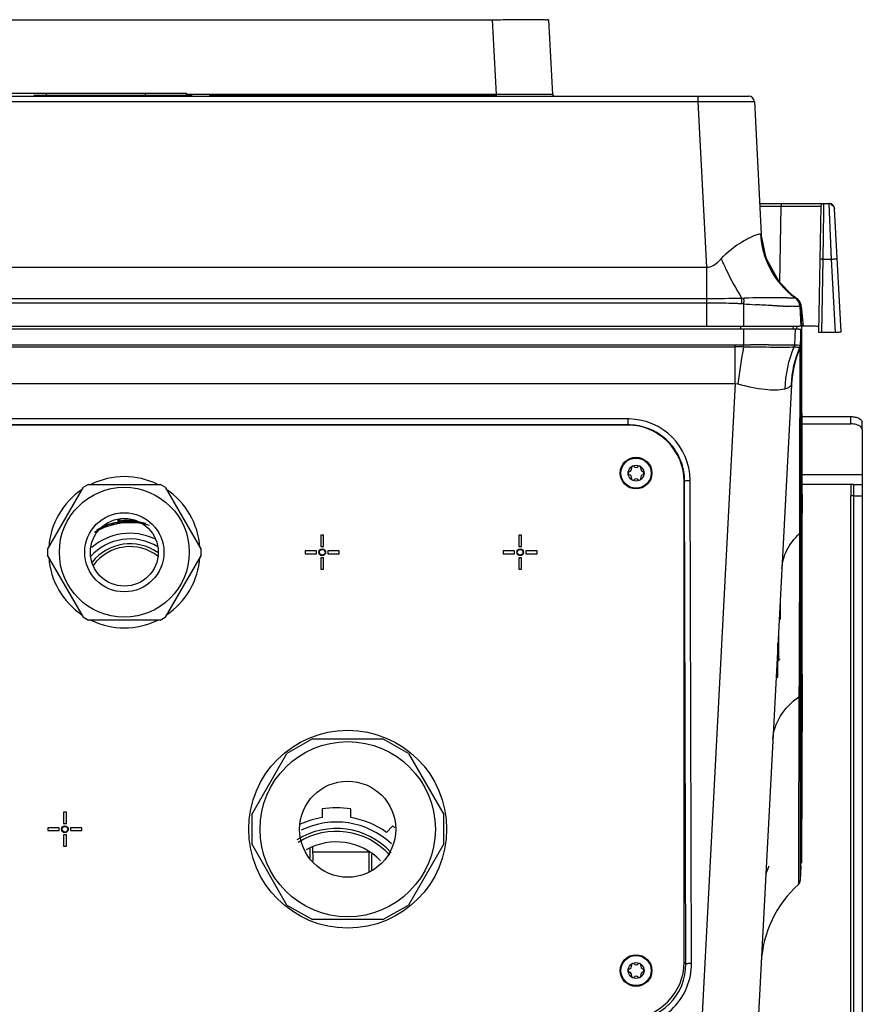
# Model space of a CAD drawing. Header units: millimetres. Extents: x 0 to 3364, y 0 to 2378.
# Tile 6 of 36: x 1507 to 1656, y 317 to 491. Entities that reach past the tile are written whole.
import ezdxf

# ---------------------------------------------------------------- set-up
doc = ezdxf.new("R2010")
doc.units = ezdxf.units.MM
doc.header["$LTSCALE"] = 185.02
doc.layers.add('00_COMPONENTS', color=7, linetype='CONTINUOUS')

msp = doc.modelspace()

# ---------------------------------------------------------------- linework, layer by layer
at = {"layer": '00_COMPONENTS', "color": 9, "linetype": 'CONTINUOUS'}
for p, q in [((1450.83, 490.87), (1590.91, 490.87)), ((1590.91, 490.87), (1591.6, 477.63)), ((1512.12, 477.45), (1512.12, 477.85)), ((1529.62, 477.45), (1529.62, 477.85)), ((1591.6, 477.63), (1536.87, 477.63)), ((1544.57, 477.35), (1544.57, 477.55)), ((1588.57, 477.35), (1588.57, 477.55)), ((1591.6, 477.63), (1591.6, 477.35)), ((1593.83, 477.63), (1591.6, 477.63)), ((1594.86, 477.63), (1593.83, 477.63)), ((1596.56, 477.63), (1594.86, 477.63)), ((1627.3, 477.35), (1627.3, 476.4)), ((1414.45, 476.4), (1627.3, 476.4)), ((1627.3, 476.4), (1628.83, 447.09)), ((1642.03, 458.35), (1642.03, 457.86)), ((1649.53, 458.16), (1649.51, 457.04)), ((1649.53, 458.35), (1649.53, 458.16)), ((1650.49, 458.34), (1650.48, 458.35)), ((1650.55, 456.9), (1650.49, 458.34)), ((1638.26, 457.86), (1642.03, 457.86)), ((1641.8, 444.37), (1642.03, 457.86)), ((1642.03, 457.86), (1649.03, 457.86)), ((1649.51, 457.04), (1649.37, 448.52)), ((1650.95, 448.52), (1650.55, 456.9)), ((1638.49, 452.95), (1638.51, 452.93)), ((1649.37, 448.52), (1649.14, 435.51)), ((1649.37, 448.52), (1650.95, 448.52)), ((1651.63, 435.51), (1650.95, 448.52)), ((1412.91, 447.09), (1628.83, 447.09)), ((1628.83, 447.09), (1628.83, 436.65)), ((1628.83, 441.49), (1412.91, 441.49)), ((1628.83, 440.74), (1412.91, 440.74)), ((1635.06, 440.62), (1635.08, 441.27)), ((1635.08, 441.27), (1635.09, 441.57)), ((1635.48, 441.6), (1635.09, 441.57)), ((1635.44, 441.29), (1635.48, 441.6)), ((1644.52, 441.67), (1644.51, 441.67)), ((1644.6, 441.66), (1644.52, 441.67)), ((1635.06, 440.62), (1634.87, 440.62)), ((1635.37, 440.59), (1635.06, 440.62)), ((1635.37, 440.59), (1635.37, 436.65)), ((1642.35, 440.21), (1642.15, 440.22)), ((1645.35, 440.14), (1645.34, 440.14)), ((1645.34, 440.14), (1645.53, 436.64)), ((1645.42, 440.15), (1645.35, 440.14)), ((1645.58, 440.15), (1645.91, 436.65)), ((1634.87, 436.15), (1634.87, 436.65)), ((1635.37, 436.15), (1635.37, 433.32)), ((1644.12, 436.15), (1644.22, 436.65)), ((1644.51, 436.15), (1644.38, 433.35)), ((1644.8, 436.25), (1644.87, 436.59)), ((1645.53, 436.1), (1645.38, 433.23)), ((1408.29, 433.32), (1633.88, 433.32)), ((1408.29, 432.99), (1633.88, 432.99)), ((1633.88, 426.52), (1633.88, 433.32)), ((1645.31, 432.79), (1645.31, 431.93)), ((1645.38, 433.23), (1645.38, 433.12)), ((1645.31, 431.93), (1645.26, 408.94)), ((1408.29, 426.52), (1633.88, 426.52)), ((1633.88, 426.52), (1627.15, 298.15)), ((1633.88, 426.52), (1634.38, 426.47)), ((1643.84, 426.32), (1643.86, 426.3)), ((1614.93, 420.24), (1426.81, 420.24)), ((1614.93, 420.24), (1614.93, 419.19)), ((1654.37, 419.35), (1654.37, 420.65)), ((1614.93, 419.19), (1426.81, 419.19)), ((1614.93, 419.19), (1614.89, 419.15)), ((1656.37, 410.36), (1645.7, 410.36)), ((1624.95, 409.24), (1624.87, 409.16)), ((1625.18, 323.82), (1624.95, 409.24)), ((1626.18, 323.87), (1625.95, 409.29)), ((1645.26, 408.37), (1645.25, 404.64)), ((1645.26, 408.94), (1645.26, 408.37)), ((1645.39, 408.86), (1645.39, 404.64)), ((1654.37, 408.63), (1645.7, 408.63)), ((1654.37, 196.65), (1654.37, 406.63)), ((1654.87, 406.63), (1656.37, 406.63)), ((1645.25, 404.64), (1645.25, 403.68)), ((1645.39, 404.64), (1645.39, 403.68)), ((1645.61, 404.51), (1645.39, 400.43)), ((1524.89, 402.47), (1524.89, 402.11)), ((1525.09, 402.51), (1525.09, 402.17)), ((1645.25, 403.68), (1645.24, 403.17)), ((1645.24, 403.17), (1645.24, 400.13)), ((1645.39, 403.68), (1645.39, 403.17)), ((1645.39, 403.17), (1645.39, 400.43)), ((1525.12, 401.97), (1525.09, 402.17)), ((1645.24, 399.94), (1645.18, 375.72)), ((1645.24, 400.13), (1645.24, 399.94)), ((1645.39, 400.43), (1645.39, 400.24)), ((1645.39, 400.24), (1645.4, 375.72)), ((1641.55, 382.33), (1641.55, 377.37)), ((1641.14, 374.56), (1641.46, 374.56)), ((1645.18, 374.57), (1645.17, 371.34)), ((1645.18, 375.72), (1645.18, 375.07)), ((1645.18, 375.07), (1645.18, 374.57)), ((1645.61, 375.72), (1645.4, 371.71)), ((1645.4, 375.72), (1645.4, 375.06)), ((1645.4, 375.06), (1645.4, 374.56)), ((1645.4, 374.56), (1645.4, 372.59)), ((1645.61, 375.06), (1645.72, 375.06)), ((1645.17, 371.09), (1645.07, 340.88)), ((1645.17, 371.34), (1645.17, 371.09)), ((1645.4, 371.46), (1645.39, 340.89)), ((1645.4, 372.59), (1645.4, 371.71)), ((1645.4, 371.71), (1645.4, 371.46)), ((1558.67, 344.26), (1558.68, 342.6)), ((1569.64, 340.45), (1569.67, 343.26)), ((1571.39, 341.79), (1571.39, 341.69)), ((1645.07, 340.88), (1645.07, 340.39)), ((1645.07, 340.39), (1645.07, 338.5)), ((1645.39, 340.89), (1645.39, 340.46)), ((1645.39, 340.46), (1645.39, 338.57)), ((1645.07, 338.5), (1645.07, 337.88)), ((1624.87, 324.13), (1625.18, 323.82))]:
    msp.add_line(p, q, dxfattribs=at)
at = {"layer": '00_COMPONENTS', "color": 7, "linetype": 'CONTINUOUS'}
for p, q in [((1600.9, 490.87), (1601.59, 477.63)), ((1405.46, 477.35), (1636.28, 477.35)), ((1504.87, 477.85), (1536.87, 477.85)), ((1537.87, 477.45), (1509.87, 477.45)), ((1536.87, 477.45), (1536.87, 477.85)), ((1541.57, 477.45), (1540.87, 477.45)), ((1541.57, 477.35), (1541.57, 477.55)), ((1541.57, 477.55), (1591.57, 477.55)), ((1591.57, 477.35), (1591.57, 477.55)), ((1637.28, 476.4), (1638.51, 452.93)), ((1638.23, 458.35), (1649.16, 458.35)), ((1649.53, 458.35), (1650.48, 458.35)), ((1649.03, 457.86), (1648.64, 435.59)), ((1652.62, 435.66), (1651.48, 457.39)), ((1639.97, 447.57), (1639.36, 448.7)), ((1643.98, 442.14), (1643.99, 442.13)), ((1643.99, 442.13), (1644.6, 441.66)), ((1645.42, 440.15), (1645.61, 436.61)), ((1396.53, 436.65), (1645.22, 436.65)), ((1396.67, 436.15), (1645.07, 436.15)), ((1644.87, 436.49), (1644.87, 436.59)), ((1644.87, 436.48), (1644.87, 436.49)), ((1645.55, 433.42), (1645.53, 436.1)), ((1646.57, 436.65), (1645.61, 436.65)), ((1645.61, 436.57), (1645.61, 436.41)), ((1645.61, 436.41), (1645.61, 436.39)), ((1645.61, 436.39), (1645.63, 433.65)), ((1651.63, 435.51), (1649.14, 435.51)), ((1645.37, 433.14), (1645.38, 433.23)), ((1645.38, 433.12), (1645.38, 432.25)), ((1645.38, 432.25), (1645.39, 408.86)), ((1645.55, 433.28), (1645.55, 433.42)), ((1645.55, 433.22), (1645.55, 433.28)), ((1645.55, 433.03), (1645.55, 433.22)), ((1645.55, 432.96), (1645.55, 433.03)), ((1645.6, 409.17), (1645.55, 432.96)), ((1645.63, 433.65), (1645.63, 433.34)), ((1645.63, 433.34), (1645.63, 433.27)), ((1645.63, 433.27), (1645.7, 409.19)), ((1643.86, 426.3), (1637.14, 298.15)), ((1645.67, 420.65), (1654.37, 420.65)), ((1614.87, 419.15), (1426.87, 419.15)), ((1656.37, 418.35), (1656.37, 419.65)), ((1512.31, 397.15), (1518.66, 408.15)), ((1519.52, 408.65), (1518.66, 408.15)), ((1519.52, 408.65), (1532.22, 408.65)), ((1533.09, 408.15), (1532.22, 408.65)), ((1533.09, 408.15), (1539.44, 397.15)), ((1624.87, 324.15), (1624.87, 409.15)), ((1654.87, 408.63), (1656.37, 408.63)), ((1656.37, 408.63), (1656.37, 196.65)), ((1645.72, 404.6), (1645.72, 403.56)), ((1524.77, 402.14), (1524.77, 402.45)), ((1645.61, 375.72), (1645.61, 403.06)), ((1645.72, 403.06), (1645.72, 403.56)), ((1645.72, 401), (1645.72, 401.85)), ((1645.72, 375.72), (1645.72, 401)), ((1560.62, 399.65), (1560.62, 397.65)), ((1561.12, 399.65), (1560.62, 399.65)), ((1561.12, 397.65), (1561.12, 399.65)), ((1596.12, 399.65), (1595.62, 399.65)), ((1595.62, 399.65), (1595.62, 397.65)), ((1596.12, 397.65), (1596.12, 399.65)), ((1560.62, 397.65), (1561.12, 397.65)), ((1595.62, 397.65), (1596.12, 397.65)), ((1512.31, 397.15), (1512.31, 396.15)), ((1518.66, 385.15), (1512.31, 396.15)), ((1539.44, 396.15), (1533.09, 385.15)), ((1539.44, 396.15), (1539.44, 397.15)), ((1557.87, 396.9), (1557.87, 396.4)), ((1559.87, 396.9), (1557.87, 396.9)), ((1557.87, 396.4), (1559.87, 396.4)), ((1559.87, 396.4), (1559.87, 396.9)), ((1560.62, 395.65), (1560.62, 393.65)), ((1561.12, 395.65), (1560.62, 395.65)), ((1561.12, 393.65), (1561.12, 395.65)), ((1561.87, 396.9), (1561.87, 396.4)), ((1563.87, 396.9), (1561.87, 396.9)), ((1561.87, 396.4), (1563.87, 396.4)), ((1563.87, 396.4), (1563.87, 396.9)), ((1594.87, 396.9), (1592.87, 396.9)), ((1592.87, 396.9), (1592.87, 396.4)), ((1592.87, 396.4), (1594.87, 396.4)), ((1594.87, 396.4), (1594.87, 396.9)), ((1596.12, 395.65), (1595.62, 395.65)), ((1595.62, 395.65), (1595.62, 393.65)), ((1596.12, 393.65), (1596.12, 395.65)), ((1598.87, 396.9), (1596.87, 396.9)), ((1596.87, 396.9), (1596.87, 396.4)), ((1596.87, 396.4), (1598.87, 396.4)), ((1598.87, 396.4), (1598.87, 396.9)), ((1560.62, 393.65), (1561.12, 393.65)), ((1595.62, 393.65), (1596.12, 393.65)), ((1641.87, 388.44), (1641.87, 384.73)), ((1518.66, 385.15), (1519.52, 384.65)), ((1532.22, 384.65), (1533.09, 385.15)), ((1532.22, 384.65), (1519.52, 384.65)), ((1641.46, 374.56), (1641.46, 380.58)), ((1645.6, 372.42), (1645.61, 374.56)), ((1645.61, 375.33), (1645.61, 375.72)), ((1645.61, 374.56), (1645.61, 375.33)), ((1645.72, 375.06), (1645.72, 375.72)), ((1645.6, 371.48), (1645.6, 372.42)), ((1645.6, 371.21), (1645.6, 371.48)), ((1645.6, 371.08), (1645.6, 371.21)), ((1645.6, 370.81), (1645.6, 371.08)), ((1645.72, 372.59), (1645.61, 341.65)), ((1645.53, 341.31), (1645.6, 370.81)), ((1559.13, 363.65), (1554.63, 361.05)), ((1559.13, 363.65), (1571.61, 363.65)), ((1576.11, 361.05), (1571.61, 363.65)), ((1548.4, 350.24), (1554.63, 361.05)), ((1576.11, 361.05), (1582.35, 350.24)), ((1515.12, 350.65), (1515.12, 348.65)), ((1515.62, 350.65), (1515.12, 350.65)), ((1515.62, 348.65), (1515.62, 350.65)), ((1548.4, 350.24), (1548.4, 345.05)), ((1560.83, 351.25), (1560.83, 349.71)), ((1565.91, 349.71), (1565.91, 351.25)), ((1582.35, 345.05), (1582.35, 350.24)), ((1639.89, 350.38), (1639.89, 350.35)), ((1515.12, 348.65), (1515.62, 348.65)), ((1512.37, 347.9), (1512.37, 347.4)), ((1514.37, 347.9), (1512.37, 347.9)), ((1512.37, 347.4), (1514.37, 347.4)), ((1514.37, 347.4), (1514.37, 347.9)), ((1516.37, 347.9), (1516.37, 347.4)), ((1518.37, 347.9), (1516.37, 347.9)), ((1516.37, 347.4), (1518.37, 347.4)), ((1518.37, 347.4), (1518.37, 347.9)), ((1573.32, 348.18), (1572.22, 347.09)), ((1515.12, 346.65), (1515.12, 344.65)), ((1515.62, 346.65), (1515.12, 346.65)), ((1515.62, 344.65), (1515.62, 346.65)), ((1554.63, 334.24), (1548.4, 345.05)), ((1582.35, 345.05), (1576.11, 334.24)), ((1515.12, 344.65), (1515.62, 344.65)), ((1559.16, 344.45), (1559.19, 342)), ((1559.17, 343.65), (1569.17, 343.65)), ((1569.14, 340.16), (1569.17, 343.62)), ((1639.32, 339.71), (1639.89, 341.15)), ((1645.53, 341.16), (1645.39, 338.57)), ((1645.53, 341.16), (1645.53, 341.31)), ((1554.63, 334.24), (1559.13, 331.65)), ((1571.61, 331.65), (1576.11, 334.24)), ((1571.61, 331.65), (1559.13, 331.65))]:
    msp.add_line(p, q, dxfattribs=at)
at = {"layer": '00_COMPONENTS', "color": 3, "linetype": 'CONTINUOUS'}
for p, q in [((1645.67, 419.35), (1654.37, 419.35)), ((1656.37, 418.35), (1656.37, 408.63)), ((1654.87, 408.63), (1654.37, 408.63)), ((1654.37, 408.63), (1654.37, 406.63)), ((1654.87, 196.65), (1654.87, 408.63)), ((1654.87, 406.63), (1654.37, 406.63))]:
    msp.add_line(p, q, dxfattribs=at)
at = {"layer": '00_COMPONENTS', "color": 7, "linetype": 'CONTINUOUS'}
for points in [[(1651.48, 457.39), (1651.44, 457.64), (1650.73, 458.31), (1650.48, 458.35)], [(1643.98, 442.14), (1641.65, 444.52), (1639.37, 448.66), (1638.51, 452.93)]]:
    msp.add_lwpolyline(points, dxfattribs=at)
for centre, radius in [((1616.37, 410.65), 2.8), ((1616.37, 410.65), 1.4), ((1525.87, 396.65), 11.49), ((1525.87, 396.65), 7), ((1525.87, 396.65), 6), ((1560.87, 396.65), 0.6), ((1595.87, 396.65), 0.6), ((1560.87, 396.65), 0.5), ((1595.87, 396.65), 0.5), ((1565.37, 347.65), 17.5), ((1565.37, 347.65), 15.5), ((1565.37, 347.65), 8.5), ((1515.37, 347.65), 0.6), ((1515.37, 347.65), 0.5), ((1616.37, 322.65), 2.8), ((1616.37, 322.65), 1.4)]:
    msp.add_circle(centre, radius, dxfattribs=at)
at = {"layer": '00_COMPONENTS', "color": 9, "linetype": 'CONTINUOUS'}
for centre in [(1616.37, 410.65), (1616.37, 322.65)]:
    msp.add_circle(centre, 2.67, dxfattribs=at)
at = {"layer": '00_COMPONENTS', "color": 7, "linetype": 'CONTINUOUS'}
for centre, radius, start, end in [((1601.89, 477.65), 0.3, 183, 270), ((1636.28, 476.35), 1, 2.9988, 89.9767), ((1636.28, 476.35), 1, 3, 90), ((1649.53, 457.85), 0.5, 90, 179), ((1649.53, 457.85), 0.5, 89.9992, 178.9542), ((1645.22, 430.65), 6, 88.8328, 90.0586), ((1614.87, 409.15), 10, 0, 90), ((1615.07, 411.4), 0.49, 283.3418, 16.6582), ((1615.81, 411.62), 0.28, 43.3418, 196.6582), ((1616.37, 412.15), 0.49, 223.3418, 316.6582), ((1616.93, 411.62), 0.28, 343.3418, 136.6582), ((1617.67, 411.4), 0.49, 163.3418, 256.6582), ((1525.87, 396.65), 13.38, 63.7098, 116.2902), ((1615.25, 410.65), 0.28, 103.3418, 256.6582), ((1615.07, 409.9), 0.49, 343.3418, 76.6582), ((1615.81, 409.68), 0.28, 163.3418, 316.6582), ((1616.37, 409.15), 0.49, 43.3418, 136.6582), ((1616.93, 409.68), 0.28, 223.3418, 16.6582), ((1617.67, 409.9), 0.49, 103.3418, 196.6582), ((1617.49, 410.65), 0.28, 283.3418, 76.6582), ((1525.87, 396.65), 13.38, 123.7098, 176.2902), ((1525.87, 396.65), 13.38, 3.7098, 56.2902), ((1526.87, 389.65), 12.5, 100.4342, 113.3964), ((1524.57, 402.14), 0.2, 280.4102, 359.9858), ((1526.87, 389.65), 9.35, 58.0525, 138.2939), ((1526.87, 389.65), 10.35, 65.1748, 130.5306), ((1526.87, 389.65), 8, 51.8992, 143.8481), ((1525.87, 396.65), 13.38, 183.7098, 236.2902), ((1525.87, 396.65), 13.38, 303.7098, 356.2902), ((1525.87, 396.65), 13.38, 243.7098, 296.2902), ((1563.37, 334.65), 16.8, 81.3019, 98.6981), ((1563.37, 334.65), 15.27, 99.5739, 114.763), ((1563.37, 334.65), 14.26, 46.8822, 116.0172), ((1563.37, 334.65), 15.27, 54.5739, 80.4261), ((1563.37, 334.65), 13.13, 42.3754, 122.104), ((1563.37, 334.65), 12.62, 41.6599, 122.4314), ((1563.37, 334.65), 16.8, 52.1172, 53.6981), ((1563.37, 334.65), 10.75, 43.517, 119.8316), ((1644.4, 338.62), 1, 312.0896, 357), ((1658.47, 323.03), 20, 132.0896, 177), ((1614.87, 324.15), 10, 270, 360), ((1615.25, 322.65), 0.28, 103.3418, 256.6582), ((1615.07, 323.4), 0.49, 283.3418, 16.6582), ((1615.07, 321.9), 0.49, 343.3418, 76.6582), ((1615.81, 323.62), 0.28, 43.3418, 196.6582), ((1616.37, 324.15), 0.49, 223.3418, 316.6582), ((1616.93, 323.62), 0.28, 343.3418, 136.6582), ((1617.67, 323.4), 0.49, 163.3418, 256.6582), ((1617.67, 321.9), 0.49, 103.3418, 196.6582), ((1617.49, 322.65), 0.28, 283.3418, 76.6582), ((1615.81, 321.68), 0.28, 163.3418, 316.6582), ((1616.37, 321.15), 0.49, 43.3418, 136.6582), ((1616.93, 321.68), 0.28, 223.3418, 16.6582)]:
    msp.add_arc(centre, radius, start, end, dxfattribs=at)
at = {"layer": '00_COMPONENTS', "color": 9, "linetype": 'CONTINUOUS'}
for centre, radius, start, end in [((1650.49, 457.34), 0.999, 3.0059, 90.0447), ((1653.23, 453.72), 14.76, 182.9631, 183.5781), ((1653.37, 453.71), 14.9, 183.5285, 230.9325), ((1653.24, 453.7), 14.86, 223.2399, 231.3677), ((1628.67, 282.1), 158.64, 88.3092, 89.9422), ((1975.1, 405.98), 341.49, 174.0656, 174.1826), ((1644.47, 722.42), 280.76, 269.7221, 269.9415), ((1653.09, 453.52), 14.63, 231.384, 232.6977), ((1642.22, 438.45), 4.03, 57.5474, 63.7431), ((1644.26, 485.27), 43.6, 269.8989, 270.3286), ((1653.03, 453.44), 14.53, 232.6975, 234.1343), ((1642.48, 438.86), 3.54, 52.2529, 57.5218), ((1643.32, 440.03), 2.03, 3.0894, 20.0364), ((1627.93, 255.74), 185.01, 88.0762, 88.3211), ((1627.05, 227.92), 212.84, 87.8939, 88.0896), ((1644.01, 548.08), 107.83, 265.4077, 266.5213), ((1650.05, 650.2), 210.13, 267.6106, 267.8443), ((1648.74, 614.41), 174.32, 267.898, 268.2025), ((1647.56, 576.86), 136.75, 268.2046, 268.4146), ((1643.8, 439.98), 1.8, 10.1292, 19.3472), ((1643.9, 440), 1.69, 5.4181, 10.0988), ((1633.82, 845.31), 411.99, 270.008, 270.2151), ((1633.91, -44.02), 477.01, 89.8273, 90.0034), ((1962.36, 381.05), 331.11, 170.9744, 172.116), ((1564.79, 438.5), 70.77, 355.5364, 355.8037), ((1643.83, -387.85), 821.21, 90.28191, 90.50336), ((1642.74, 1346.23), 913.27, 269.61599, 269.8117), ((1663.87, 425.23), 20.04, 157.8343, 176.9313), ((1644.37, 433.28), 1.02, 337.564, 356.9388), ((1644.39, 433.17), 0.991, 337.7971, 344.2322), ((1644.38, 433.17), 1, 344.1948, 356.9208), ((1614.93, 409.31), 10.93, 88.8621, 90.0065), ((1614.95, 409.24), 11, 0.9606, 88.9419), ((1614.94, 409.23), 9.96, 88.0051, 90.0161), ((1614.92, 409.08), 10.11, 69.2637, 87.9533), ((1614.92, 409.14), 10.06, 55.0167, 69.1677), ((1614.9, 409.13), 10.08, 35.5743, 54.9204), ((1614.94, 409.18), 10.01, 20.3751, 35.4675), ((1614.93, 409.2), 10.02, 3.4078, 20.2818), ((1615.04, 409.21), 9.91, 0.1643, 3.3771), ((1615.08, 409.26), 10.87, 0.1649, 0.8972), ((1526.87, 389.65), 12.23, 73.7139, 120.6947), ((1526.87, 389.65), 12.43, 76.8924, 118.3606), ((1521.3, 387.45), 14.86, 76.656, 77.1353), ((1524.69, 402.11), 0.2, 279.9736, 359.988), ((1521.5, 387.41), 15.09, 76.9854, 77.4629), ((1526.87, 389.65), 12.64, 84.7423, 98.0816), ((1526.87, 389.65), 12.44, 81.9184, 98.0816), ((1526.87, 389.65), 8.5, 54.6615, 141.7723)]:
    msp.add_arc(centre, radius, start, end, dxfattribs=at)
at = {"layer": '00_COMPONENTS', "color": 7, "linetype": 'CONTINUOUS'}
msp.add_ellipse((1637.77, 336.15), major_axis=(5.26, 100), ratio=0.058045, start_param=5.44848, end_param=5.468226, dxfattribs=at)
at = {"layer": '00_COMPONENTS', "color": 9, "linetype": 'CONTINUOUS'}
for points, knots in [([(1590.91, 490.87), (1591.56, 490.87), (1592.83, 490.88), (1594.68, 490.88), (1596.39, 490.88), (1597.88, 490.88), (1598.97, 490.88), (1599.69, 490.88), (1600.11, 490.88), (1600.43, 490.87), (1600.69, 490.89), (1600.8, 490.86), (1600.9, 490.89), (1600.9, 490.87)], [0, 0, 0, 0, 0.195086, 0.382736, 0.555643, 0.707207, 0.831558, 0.881995, 0.923929, 0.956963, 0.980786, 0.995165, 1, 1, 1, 1]), ([(1601.34, 477.63), (1601.12, 477.63), (1599.53, 477.62), (1597.93, 477.62), (1596.56, 477.63)], [0, 0, 0, 0, 0.138546, 1, 1, 1, 1]), ([(1601.59, 477.63), (1601.59, 477.61), (1601.46, 477.66), (1601.4, 477.63), (1601.34, 477.63)], [0, 0, 0, 0, 0.250986, 1, 1, 1, 1]), ([(1627.3, 476.4), (1628.57, 476.41), (1630.42, 476.41), (1632.77, 476.42), (1634.27, 476.42), (1635.49, 476.42), (1636.33, 476.42), (1636.82, 476.41), (1637.07, 476.42), (1637.18, 476.39), (1637.28, 476.42), (1637.28, 476.4)], [0, 0, 0, 0, 0.382715, 0.555578, 0.707135, 0.83148, 0.923851, 0.956904, 0.98073, 0.995127, 1, 1, 1, 1]), ([(1637.97, 452.91), (1638.02, 452.92), (1638.15, 452.96), (1638.28, 452.99), (1638.38, 452.99)], [0, 0, 0, 0, 0.313928, 1, 1, 1, 1]), ([(1638.38, 452.99), (1638.4, 452.99), (1638.44, 452.98), (1638.48, 452.97), (1638.49, 452.95)], [0, 0, 0, 0, 0.565125, 1, 1, 1, 1]), ([(1638.38, 452.99), (1638.47, 451.24), (1639.27, 447.77), (1641.22, 444.79), (1642.42, 443.52)], [0, 0, 0, 0, 0.501048, 1, 1, 1, 1]), ([(1631.41, 448.59), (1632.5, 449.77), (1634.6, 451.42), (1636.98, 452.63), (1637.97, 452.91)], [0, 0, 0, 0, 0.610461, 1, 1, 1, 1]), ([(1628.83, 447.09), (1629.09, 447.07), (1630.13, 447.24), (1630.9, 448.02), (1631.41, 448.59)], [0, 0, 0, 0, 0.253517, 1, 1, 1, 1]), ([(1631.41, 448.59), (1631.68, 447.96), (1632.78, 445.56), (1634.04, 443.23), (1635.09, 441.57)], [0, 0, 0, 0, 0.258717, 1, 1, 1, 1]), ([(1649.37, 448.52), (1649.25, 448.52), (1649.07, 448.54), (1648.95, 448.51), (1648.87, 448.53), (1648.87, 448.52)], [0, 0, 0, 0, 0.706963, 0.923449, 1, 1, 1, 1]), ([(1650.95, 448.52), (1651.08, 448.53), (1651.3, 448.53), (1651.64, 448.57), (1651.79, 448.53), (1651.95, 448.58), (1651.95, 448.56)], [0, 0, 0, 0, 0.382109, 0.707004, 0.923463, 1, 1, 1, 1]), ([(1643.11, 441.67), (1642.63, 441.67), (1640.08, 441.68), (1637.54, 441.68), (1635.48, 441.6)], [0, 0, 0, 0, 0.189512, 1, 1, 1, 1]), ([(1641.29, 440.25), (1641, 440.26), (1639.72, 440.32), (1638.44, 440.39), (1637.46, 440.45)], [0, 0, 0, 0, 0.231091, 1, 1, 1, 1]), ([(1645.34, 440.14), (1645.28, 440.14), (1644.75, 440.14), (1644.23, 440.15), (1643.77, 440.16)], [0, 0, 0, 0, 0.132406, 1, 1, 1, 1]), ([(1645.44, 440.14), (1645.47, 440.14), (1645.51, 440.15), (1645.56, 440.15), (1645.58, 440.15)], [0, 0, 0, 0, 0.51973, 1, 1, 1, 1]), ([(1639.74, 432.97), (1640.21, 432.96), (1641.73, 432.96), (1643.25, 432.96), (1644.3, 432.97)], [0, 0, 0, 0, 0.309124, 1, 1, 1, 1]), ([(1639.79, 433.35), (1640.26, 433.36), (1641.79, 433.36), (1643.32, 433.36), (1644.38, 433.35)], [0, 0, 0, 0, 0.30956, 1, 1, 1, 1]), ([(1644.3, 432.97), (1644.41, 432.97), (1644.72, 432.96), (1645.04, 432.97), (1645.24, 432.93)], [0, 0, 0, 0, 0.357666, 1, 1, 1, 1]), ([(1644.38, 433.35), (1644.63, 433.35), (1644.87, 433.31), (1645.38, 433.32), (1645.38, 433.23)], [0, 0, 0, 0, 0.736047, 1, 1, 1, 1]), ([(1645.24, 432.93), (1645.24, 432.93), (1645.25, 432.92), (1645.26, 432.92), (1645.27, 432.92)], [0, 0, 0, 0, 0.529846, 1, 1, 1, 1]), ([(1645.27, 432.92), (1645.28, 432.92), (1645.29, 432.91), (1645.3, 432.9), (1645.31, 432.89)], [0, 0, 0, 0, 0.631353, 1, 1, 1, 1]), ([(1645.31, 432.89), (1645.31, 432.89), (1645.31, 432.87), (1645.31, 432.85), (1645.31, 432.85)], [0, 0, 0, 0, 0.471859, 1, 1, 1, 1]), ([(1645.31, 432.85), (1645.31, 432.84), (1645.31, 432.82), (1645.31, 432.8), (1645.31, 432.79)], [0, 0, 0, 0, 0.474415, 1, 1, 1, 1]), ([(1634.38, 426.47), (1635.95, 425.98), (1638.7, 425.44), (1641.58, 425.29), (1642.71, 425.58)], [0, 0, 0, 0, 0.585159, 1, 1, 1, 1]), ([(1642.71, 425.58), (1642.86, 425.62), (1643.29, 425.74), (1643.75, 426.03), (1643.84, 426.32)], [0, 0, 0, 0, 0.330433, 1, 1, 1, 1]), ([(1625.95, 409.29), (1625.72, 409.29), (1625.4, 409.3), (1625.09, 409.25), (1624.97, 409.26), (1624.95, 409.24)], [0, 0, 0, 0, 0.687614, 0.907489, 1, 1, 1, 1]), ([(1524.73, 401.91), (1524.73, 401.91), (1524.74, 401.91), (1524.77, 401.92), (1524.8, 401.92), (1524.88, 401.93), (1524.98, 401.95), (1525.07, 401.96), (1525.12, 401.97)], [0, 0, 0, 0, 0.026148, 0.087555, 0.182146, 0.306608, 0.626021, 1, 1, 1, 1]), ([(1524.89, 402.11), (1524.9, 402.11), (1524.9, 402.11), (1524.91, 402.11), (1524.93, 402.12), (1524.97, 402.13), (1525.02, 402.15), (1525.07, 402.16), (1525.09, 402.17)], [0, 0, 0, 0, 0.026521, 0.089863, 0.187186, 0.313856, 0.632799, 1, 1, 1, 1]), ([(1642.15, 393.8), (1642.21, 394.91), (1642.87, 397.23), (1644.35, 399.09), (1645.24, 399.94)], [0, 0, 0, 0, 0.476499, 1, 1, 1, 1]), ([(1640.57, 363.56), (1640.64, 364.97), (1641.66, 367.97), (1643.87, 370.14), (1645.17, 371.09)], [0, 0, 0, 0, 0.4686, 1, 1, 1, 1]), ([(1645.4, 371.71), (1645.39, 371.61), (1645.33, 371.45), (1645.19, 371.4), (1645.14, 371.39)], [0, 0, 0, 0, 0.682604, 1, 1, 1, 1]), ([(1645.4, 371.46), (1645.39, 371.36), (1645.33, 371.2), (1645.19, 371.15), (1645.14, 371.14)], [0, 0, 0, 0, 0.682439, 1, 1, 1, 1]), ([(1615.23, 312.86), (1618.03, 312.86), (1623.88, 315.22), (1626.19, 321.07), (1626.18, 323.87)], [0, 0, 0, 0, 0.50014, 1, 1, 1, 1]), ([(1615.23, 313.81), (1617.78, 313.8), (1623.1, 315.95), (1625.19, 321.27), (1625.18, 323.82)], [0, 0, 0, 0, 0.500222, 1, 1, 1, 1]), ([(1626.18, 323.87), (1625.95, 323.87), (1625.64, 323.88), (1625.32, 323.84), (1625.2, 323.84), (1625.18, 323.82)], [0, 0, 0, 0, 0.687613, 0.907489, 1, 1, 1, 1])]:
    msp.add_open_spline(points, degree=3, knots=knots, dxfattribs=at)
for points in [[(1635.09, 441.57), (1633.01, 441.53), (1630.92, 441.49), (1628.83, 441.49)], [(1645.22, 440.73), (1645.09, 441.1), (1644.83, 441.44), (1644.51, 441.67)], [(1645.35, 440.14), (1645.32, 440.72), (1644.99, 441.33), (1644.52, 441.67)], [(1644.65, 441.66), (1644.89, 441.48), (1645.11, 441.26), (1645.27, 441.01)], [(1645.27, 441.01), (1645.36, 440.87), (1645.44, 440.73), (1645.49, 440.57)], [(1635.35, 432.99), (1635.77, 432.99), (1636.19, 432.98), (1636.62, 432.98)], [(1635.37, 433.32), (1635.78, 433.32), (1636.2, 433.33), (1636.61, 433.33)], [(1642.71, 425.58), (1642.81, 428.09), (1643.34, 430.64), (1644.3, 432.97)], [(1643.84, 426.32), (1643.95, 428.57), (1644.45, 430.82), (1645.31, 432.89)], [(1644.38, 433.35), (1644.38, 433.23), (1644.36, 433.08), (1644.28, 432.99)], [(1645.39, 400.43), (1645.38, 400.32), (1645.31, 400.2), (1645.21, 400.16)], [(1645.39, 400.24), (1645.38, 400.13), (1645.31, 400.01), (1645.21, 399.96)], [(1641.55, 378.01), (1641.56, 378.11), (1641.6, 378.2), (1641.67, 378.27)], [(1641.55, 377.37), (1641.56, 377.55), (1641.71, 377.71), (1641.86, 377.79)]]:
    msp.add_open_spline(points, degree=3, dxfattribs=at)
at = {"layer": '00_COMPONENTS', "color": 7, "linetype": 'CONTINUOUS'}
for points in [[(1645.42, 440.15), (1645.39, 440.72), (1645.07, 441.33), (1644.6, 441.66)], [(1645.42, 440.15), (1645.39, 440.72), (1645.07, 441.33), (1644.6, 441.66)], [(1645.72, 401.85), (1645.72, 402.25), (1645.72, 402.66), (1645.72, 403.06)], [(1645.72, 375.06), (1645.72, 374.79), (1645.72, 374.51), (1645.72, 374.23)], [(1645.72, 374.23), (1645.72, 373.96), (1645.72, 373.68), (1645.72, 373.41)], [(1645.72, 373.41), (1645.72, 373.14), (1645.72, 372.87), (1645.72, 372.59)]]:
    msp.add_open_spline(points, degree=3, dxfattribs=at)
for points, knots in [([(1645.07, 436.15), (1645.12, 436.15), (1645.25, 436.14), (1645.39, 436.14), (1645.48, 436.13)], [0, 0, 0, 0, 0.340953, 1, 1, 1, 1]), ([(1645.53, 436.64), (1645.5, 436.64), (1645.44, 436.64), (1645.38, 436.64), (1645.35, 436.65)], [0, 0, 0, 0, 0.430774, 1, 1, 1, 1]), ([(1645.48, 436.13), (1645.49, 436.12), (1645.51, 436.12), (1645.53, 436.11), (1645.53, 436.1)], [0, 0, 0, 0, 0.677352, 1, 1, 1, 1]), ([(1645.57, 436.63), (1645.57, 436.63), (1645.55, 436.63), (1645.54, 436.63), (1645.53, 436.64)], [0, 0, 0, 0, 0.452694, 1, 1, 1, 1]), ([(1645.61, 436.61), (1645.61, 436.61), (1645.6, 436.62), (1645.58, 436.63), (1645.57, 436.63)], [0, 0, 0, 0, 0.334262, 1, 1, 1, 1]), ([(1648.66, 436.52), (1648.66, 436.57), (1648.39, 436.59), (1648.07, 436.64), (1647.37, 436.64), (1646.87, 436.65), (1646.57, 436.65)], [0, 0, 0, 0, 0.070613, 0.264409, 0.578118, 1, 1, 1, 1]), ([(1649.14, 435.51), (1649.02, 435.51), (1648.9, 435.54), (1648.64, 435.54), (1648.64, 435.59)], [0, 0, 0, 0, 0.698167, 1, 1, 1, 1]), ([(1652.62, 435.66), (1652.62, 435.63), (1652.49, 435.59), (1652.2, 435.53), (1651.87, 435.51), (1651.63, 435.51)], [0, 0, 0, 0, 0.089194, 0.303644, 1, 1, 1, 1]), ([(1654.37, 420.65), (1654.63, 420.65), (1655.12, 420.59), (1655.85, 420.39), (1656.37, 419.95), (1656.37, 419.65)], [0, 0, 0, 0, 0.324374, 0.612789, 1, 1, 1, 1]), ([(1645.61, 404.51), (1645.6, 404.91), (1645.6, 406.46), (1645.6, 408.01), (1645.6, 409.17)], [0, 0, 0, 0, 0.256084, 1, 1, 1, 1]), ([(1645.7, 409.19), (1645.7, 408.82), (1645.71, 407.29), (1645.71, 405.76), (1645.72, 404.6)], [0, 0, 0, 0, 0.244018, 1, 1, 1, 1])]:
    msp.add_open_spline(points, degree=3, knots=knots, dxfattribs=at)
at = {"layer": '00_COMPONENTS', "color": 3, "linetype": 'CONTINUOUS'}
for points, knots in [([(1655.55, 419.16), (1655.46, 419.19), (1655.08, 419.3), (1654.68, 419.35), (1654.37, 419.35)], [0, 0, 0, 0, 0.234251, 1, 1, 1, 1]), ([(1656.37, 418.35), (1656.37, 418.43), (1656.26, 418.83), (1655.85, 419.05), (1655.55, 419.16)], [0, 0, 0, 0, 0.199746, 1, 1, 1, 1])]:
    msp.add_open_spline(points, degree=3, knots=knots, dxfattribs=at)

doc.saveas('drawing.dxf')
